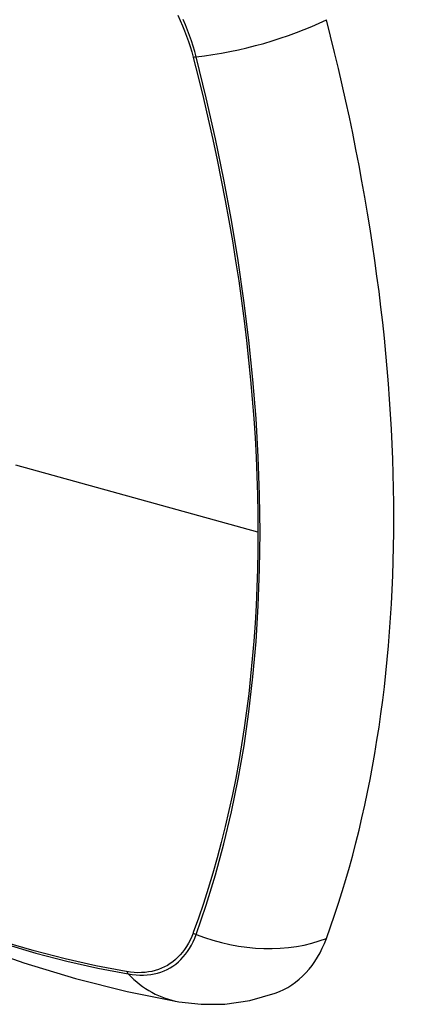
# Model space of a CAD drawing. Header units: inches. Extents: x 532.5 to 626.4, y 205.4 to 289.5.
# Tile 65 of 92: x 624.737 to 625.04, y 220.384 to 221.135. Entities that reach past the tile are written whole.
import ezdxf

# ---------------------------------------------------------------- set-up
doc = ezdxf.new("R2010")
doc.units = ezdxf.units.IN
doc.header["$MEASUREMENT"] = 0
doc.layers.add('Visible Edges(ANSI)', color=7, linetype='Continuous', lineweight=25)
doc.layers.add('Visible Tangent Edges(ANSI)', color=7, linetype='Continuous', lineweight=25)

msp = doc.modelspace()

# ---------------------------------------------------------------- linework, layer by layer
at = {"layer": 'Visible Edges(ANSI)', "flags": 128}
for points in [[(624.24422, 220.73584), (624.28004, 220.70172), (624.31641, 220.66898), (624.3533, 220.6377), (624.39066, 220.60792), (624.42843, 220.5797), (624.46657, 220.55309), (624.50504, 220.52813), (624.54379, 220.50487), (624.58277, 220.48337), (624.62195, 220.46367), (624.66127, 220.44582), (624.7007, 220.42987), (624.74019, 220.41588), (624.7797, 220.40388), (624.81918, 220.39394), (624.85857, 220.38611)], [(624.85857, 220.38611), (624.87552, 220.38419), (624.89372, 220.38433), (624.91282, 220.38701), (624.93219, 220.39258)]]:
    msp.add_lwpolyline(points, dxfattribs=at)
at = {"layer": 'Visible Edges(ANSI)'}
for centre, major_axis, start_param, end_param in [((624.10401, 221.28439), (-0.64835, 1.12588), 3.592663, 4.265186), ((624.85298, 220.55041), (0.08841, -0.15353), 6.184194, 6.734256)]:
    msp.add_ellipse(centre, major_axis=major_axis, ratio=0.578093, start_param=start_param, end_param=end_param, dxfattribs=at)
at = {"layer": 'Visible Tangent Edges(ANSI)'}
for p, q in [((624.86952, 221.10698), (624.86964, 221.10652)), ((624.91889, 220.74436), (624.73414, 220.79558)), ((624.86964, 220.43886), (624.86952, 220.43854)), ((624.81878, 220.4091), (624.81845, 220.40915))]:
    msp.add_line(p, q, dxfattribs=at)
at = {"layer": 'Visible Tangent Edges(ANSI)', "flags": 128}
for points in [[(624.85793, 221.13879), (624.85973, 221.13485), (624.86142, 221.13089), (624.86302, 221.12691), (624.86453, 221.12292), (624.86593, 221.11893), (624.86723, 221.11494), (624.86843, 221.11095), (624.86952, 221.10698)], [(624.87181, 221.1071), (624.87074, 221.11115), (624.86955, 221.11523), (624.86825, 221.11931), (624.86684, 221.12339), (624.86533, 221.12747), (624.86371, 221.13154), (624.86198, 221.13559)], [(624.87181, 220.43739), (624.87953, 220.45983), (624.88661, 220.48292), (624.89304, 220.50666), (624.89881, 220.53101), (624.90391, 220.55594), (624.90834, 220.58143), (624.91209, 220.60744), (624.91516, 220.63396), (624.91754, 220.66093), (624.91924, 220.68833), (624.92025, 220.71611), (624.92058, 220.74427), (624.92024, 220.77283), (624.91921, 220.8018), (624.9175, 220.83115), (624.91511, 220.86086), (624.91203, 220.89088), (624.90828, 220.92119), (624.90386, 220.95175), (624.89876, 220.98252), (624.893, 221.01346), (624.88659, 221.04455), (624.87953, 221.07576), (624.87181, 221.1071)], [(624.86964, 221.10652), (624.8736, 221.09087), (624.8774, 221.07525), (624.88105, 221.05966), (624.88453, 221.04411), (624.88784, 221.02858), (624.891, 221.01308), (624.89399, 220.99762), (624.89682, 220.9822), (624.89948, 220.96681), (624.90197, 220.95148), (624.90429, 220.9362), (624.90645, 220.92097), (624.90843, 220.90581), (624.91025, 220.89071), (624.91189, 220.87569), (624.91336, 220.86074), (624.91465, 220.84587), (624.91578, 220.83108), (624.91673, 220.81638), (624.91751, 220.80177), (624.91811, 220.78726), (624.91854, 220.77286), (624.9188, 220.75856), (624.91889, 220.74436)], [(624.91889, 220.74436), (624.9188, 220.73027), (624.91855, 220.71629), (624.91811, 220.70239), (624.91751, 220.6886), (624.91674, 220.6749), (624.91579, 220.6613), (624.91466, 220.64782), (624.91337, 220.63444), (624.9119, 220.62118), (624.91026, 220.60804), (624.90845, 220.59503), (624.90646, 220.58214), (624.90431, 220.56939), (624.90199, 220.55677), (624.89949, 220.5443), (624.89683, 220.53196), (624.894, 220.51978), (624.89101, 220.50774), (624.88785, 220.49586), (624.88453, 220.48413), (624.88104, 220.47257), (624.8774, 220.46117), (624.87362, 220.44999), (624.86964, 220.43886)], [(624.86952, 220.43854), (624.86842, 220.43582), (624.86723, 220.43321), (624.86593, 220.43072), (624.86452, 220.42835), (624.86302, 220.42609), (624.86142, 220.42396), (624.85972, 220.42195), (624.85793, 220.42007), (624.85605, 220.41832), (624.85408, 220.41671), (624.85202, 220.41524), (624.84988, 220.4139), (624.84765, 220.4127), (624.84535, 220.41165), (624.84298, 220.41074), (624.84053, 220.40997), (624.83801, 220.40934), (624.83543, 220.40887), (624.83279, 220.40854), (624.83009, 220.40835), (624.82733, 220.40832), (624.82453, 220.40843), (624.82168, 220.40869), (624.81878, 220.4091)], [(624.81845, 220.40915), (624.79526, 220.41352), (624.77187, 220.41876), (624.74828, 220.42487), (624.72452, 220.43185)], [(624.82003, 220.40734), (624.823, 220.40689), (624.82593, 220.40659), (624.82882, 220.40645), (624.83165, 220.40646), (624.83442, 220.40663), (624.83713, 220.40695), (624.83978, 220.40742), (624.84236, 220.40804), (624.84487, 220.40882), (624.84731, 220.40975), (624.84967, 220.41082), (624.85194, 220.41204), (624.85413, 220.41341), (624.85624, 220.41493), (624.85825, 220.41658), (624.86016, 220.41838), (624.86198, 220.42031), (624.8637, 220.42237), (624.86532, 220.42457), (624.86684, 220.42689), (624.86825, 220.42934), (624.86955, 220.4319), (624.87074, 220.43459), (624.87181, 220.43739)], [(624.72569, 220.43034), (624.74955, 220.42329), (624.77324, 220.4171), (624.79674, 220.41178), (624.82003, 220.40734)]]:
    msp.add_lwpolyline(points, dxfattribs=at)
at = {"layer": 'Visible Tangent Edges(ANSI)'}
for centre, major_axis, ratio, start_param, end_param in [((624.48545, 220.94295), (-0.17285, 0.30015), 0.578093, 5.049711, 10.658253), ((624.9047, 221.15551), (-0.11438, -0.02945), 0.352863, 1.189822, 2.098181), ((624.87455, 221.11113), (-0.00954, -0.00241), 0.354661, 0.927935, 1.191642), ((624.87455, 220.44408), (-0.00927, 0.00331), 0.734251, 1.273722, 1.537429), ((624.9047, 220.51768), (-0.11091, 0.0406), 0.734358, 1.543031, 2.451391), ((624.82491, 220.41527), (0.0017, 0.00969), 0.732637, 2.381624, 2.645331), ((624.87856, 220.50251), (-0.01999, -0.11641), 0.735728, 5.784249, 6.283185)]:
    msp.add_ellipse(centre, major_axis=major_axis, ratio=ratio, start_param=start_param, end_param=end_param, dxfattribs=at)
msp.add_ellipse((624.48604, 220.94329), major_axis=(0.17078, -0.29656), ratio=0.578093, dxfattribs=at)

doc.saveas('drawing.dxf')
